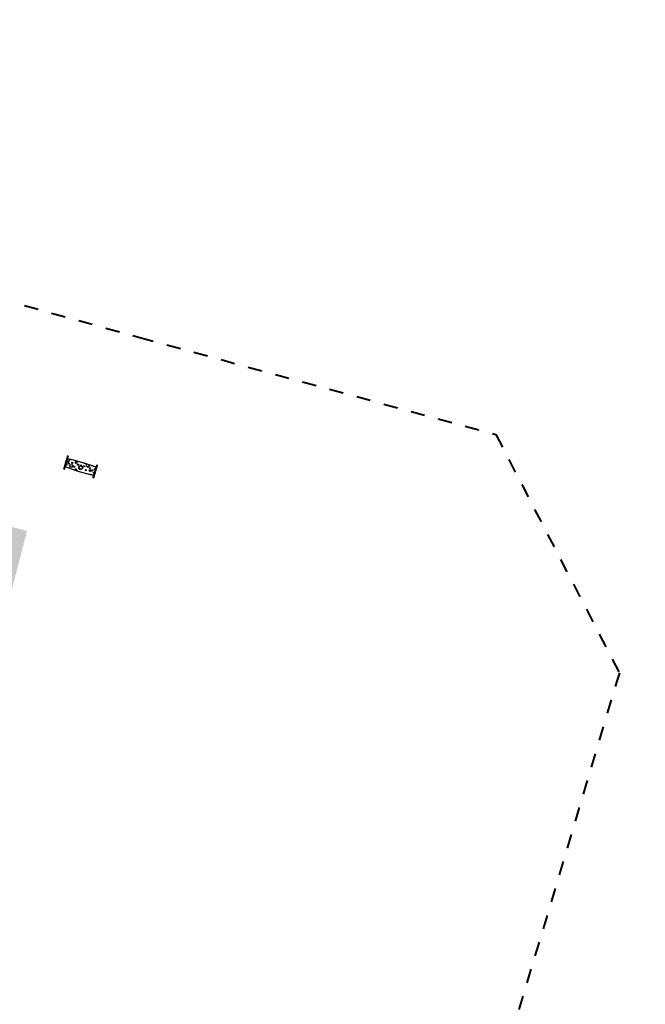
# Model space of a CAD drawing. Header units: inches. Extents: x -93 to 151, y -96 to 115.
# Tile 96 of 126: x -8 to 14, y 27 to 62. Entities that reach past the tile are written whole.
import ezdxf

# ---------------------------------------------------------------- set-up
doc = ezdxf.new("R2010")
doc.units = ezdxf.units.IN
doc.header["$MEASUREMENT"] = 0
doc.linetypes.add('218-500', pattern=[1, 0.5, -0.5])
for name, color, linetype, lineweight in [('1 granica opracowania', 1, '218-500', 40), ('1_mapa', 7, 'Continuous', 5), ('1_trawnik', 84, 'Continuous', 0)]:
    doc.layers.add(name, color=color, linetype=linetype, lineweight=lineweight)
picture_1 = doc.add_image_def('image1.jpg', size_in_pixel=(9921, 7015))

# ---------------------------------------------------------------- blocks, each defined once
blk = doc.blocks.new('0911 2')
at = {"color": 7, "linetype": 'Continuous', "lineweight": 25}
for p, q in [((429.6, -235.1), (429.6, -234.3)), ((429.6, -235.4), (429.6, -235.1)), ((429.6, -236.5), (429.6, -235.4)), ((429.6, -237.7), (429.6, -236.5)), ((429.6, -241.2), (429.6, -237.7)), ((429.6, -241.3), (429.6, -241.2)), ((429.6, -247.9), (429.6, -241.3)), ((431.2, -234), (429.9, -234)), ((429.9, -234.8), (429.9, -235.4)), ((429.9, -234.8), (431.2, -234.8)), ((429.9, -235.4), (431.2, -235.4)), ((429.9, -235.4), (429.9, -236.6)), ((429.9, -236.6), (429.9, -237.4)), ((429.9, -236.6), (431.2, -236.6)), ((429.9, -237.4), (431.2, -237.4)), ((431.2, -240.9), (429.9, -240.9)), ((429.9, -241), (429.9, -247.8)), ((429.9, -241), (431.2, -241)), ((431.2, -235.4), (431.2, -234.8)), ((431.2, -236.6), (431.2, -235.4)), ((431.2, -237.4), (431.2, -236.6)), ((431.2, -247.8), (431.2, -241)), ((431.5, -234.3), (431.5, -235.1)), ((431.5, -235.1), (431.5, -235.4)), ((431.5, -235.4), (431.5, -236.5)), ((431.5, -236.5), (431.5, -237.7)), ((431.5, -237.7), (431.5, -241.2)), ((431.5, -241.2), (431.5, -241.3)), ((431.5, -241.3), (431.5, -247.9)), ((431.8, -244.2), (431.8, -273)), ((494.1, -243.4), (494.5, -243.3)), ((501.8, -243.4), (502.2, -243.5)), ((537.9, -273), (537.9, -244.2)), ((538.2, -236), (538.2, -235.6)), ((538.2, -236.3), (538.2, -236)), ((538.2, -236.7), (538.2, -236.3)), ((538.2, -238.1), (538.2, -236.7)), ((538.2, -242.3), (538.2, -238.1)), ((538.2, -246.9), (538.2, -242.3)), ((538.2, -242.3), (538.2, -242.3)), ((539.8, -235.3), (538.5, -235.3)), ((538.5, -235.3), (538.5, -235.7)), ((539.8, -235.3), (538.5, -235.3)), ((538.5, -235.7), (538.5, -236.4)), ((539.8, -235.7), (538.5, -235.7)), ((539.8, -236.4), (538.5, -236.4)), ((538.5, -236.4), (538.5, -236.8)), ((538.5, -236.8), (538.5, -237.8)), ((539.8, -236.8), (538.5, -236.8)), ((539.8, -237.8), (538.5, -237.8)), ((539.8, -242), (538.5, -242)), ((538.5, -242.1), (538.5, -246.7)), ((539.8, -242.1), (538.5, -242.1)), ((539.8, -235.7), (539.8, -235.3)), ((539.8, -236.4), (539.8, -235.7)), ((539.8, -236.8), (539.8, -236.4)), ((539.8, -237.8), (539.8, -236.8)), ((539.8, -246.7), (539.8, -242.1)), ((540.1, -235.6), (540.1, -236)), ((540.1, -236), (540.1, -236.3)), ((540.1, -236.3), (540.1, -236.7)), ((540.1, -236.7), (540.1, -238.1)), ((540.1, -238.1), (540.1, -242.3)), ((540.1, -242.3), (540.1, -246.9)), ((540.1, -242.3), (540.1, -242.3)), ((429.1, -251.5), (429.1, -251.9)), ((429.1, -251.9), (429.1, -252.3)), ((429.1, -264.9), (429.1, -265.3)), ((429.1, -265.3), (429.1, -265.7)), ((429.2, -247.3), (429.2, -247.7)), ((429.2, -247.7), (429.2, -248)), ((429.2, -269.2), (429.2, -269.6)), ((429.2, -269.6), (429.2, -269.9)), ((429.6, -247), (429.6, -247)), ((429.6, -247), (429.6, -247.7)), ((429.6, -247.7), (429.6, -248.4)), ((429.6, -248.2), (429.6, -247.9)), ((429.6, -248.2), (429.6, -248.2)), ((429.6, -249.6), (429.6, -248.2)), ((429.6, -248.4), (429.6, -248.4)), ((429.6, -249.7), (429.6, -249.6)), ((429.6, -249.6), (429.6, -249.6)), ((429.6, -249.7), (429.6, -250.2)), ((430.1, -250.2), (429.6, -250.2)), ((429.6, -250.2), (429.6, -250.2)), ((429.6, -250.3), (429.6, -250.2)), ((429.6, -250.4), (429.6, -250.3)), ((429.6, -250.7), (429.6, -250.4)), ((429.6, -252.5), (429.6, -250.7)), ((429.6, -251), (429.6, -251)), ((429.6, -251), (429.6, -251.9)), ((429.6, -251.9), (429.6, -252.8)), ((429.6, -256.1), (429.6, -252.5)), ((429.6, -252.8), (429.6, -252.8)), ((429.6, -257.6), (429.6, -256.1)), ((429.6, -258.7), (429.6, -257.6)), ((429.6, -258.9), (429.6, -258.7)), ((429.6, -258.9), (430.1, -258.9)), ((429.6, -258.9), (430.1, -258.9)), ((429.6, -258.9), (429.6, -258.9)), ((429.6, -258.9), (429.6, -259.3)), ((429.6, -259.3), (430.1, -259.3)), ((429.6, -259.5), (429.6, -259.3)), ((429.6, -259.5), (430.1, -259.5)), ((429.6, -259.8), (429.6, -259.5)), ((430.1, -259.8), (429.6, -259.8)), ((429.6, -259.8), (429.6, -260)), ((429.6, -260), (429.7, -260.1)), ((429.6, -260.2), (429.6, -260)), ((429.6, -261.4), (429.6, -260.2)), ((429.6, -262.9), (429.6, -261.4)), ((429.6, -264.6), (429.6, -262.9)), ((429.6, -264.5), (429.6, -264.5)), ((429.6, -264.5), (429.6, -265.3)), ((429.6, -265.7), (429.6, -264.6)), ((429.6, -265.3), (429.6, -266.2)), ((429.6, -265.7), (429.6, -265.7)), ((429.6, -266.2), (429.6, -265.7)), ((429.6, -266.2), (429.6, -266.2)), ((429.6, -266.2), (429.6, -266.3)), ((429.6, -266.3), (430.1, -266.3)), ((429.6, -266.3), (430.1, -266.3)), ((429.6, -266.3), (429.6, -266.3)), ((429.6, -266.6), (429.6, -266.3)), ((429.6, -266.7), (429.6, -266.6)), ((429.6, -266.8), (429.6, -266.7)), ((429.6, -268.4), (429.6, -266.8)), ((429.6, -269.7), (429.6, -268.4)), ((429.6, -268.9), (429.6, -268.9)), ((429.6, -268.9), (429.6, -269.6)), ((429.6, -269.6), (429.6, -270.3)), ((429.6, -270.1), (429.6, -269.7)), ((429.6, -270.4), (429.6, -270.1)), ((429.6, -270.3), (429.6, -270.3)), ((429.6, -274.9), (429.6, -270.4)), ((429.6, -274.9), (429.6, -274.9)), ((429.6, -279.1), (429.6, -274.9)), ((429.6, -280.6), (429.6, -279.1)), ((429.7, -250.2), (429.7, -250.2)), ((429.9, -247.8), (429.9, -248.5)), ((429.9, -247.8), (431.2, -247.8)), ((429.9, -248.5), (431.2, -248.5)), ((429.9, -248.5), (429.9, -248.5)), ((429.9, -248.5), (431.2, -248.5)), ((429.9, -248.5), (429.9, -249.5)), ((429.9, -249.5), (431.2, -249.5)), ((429.9, -249.5), (429.9, -249.7)), ((429.9, -249.5), (431.2, -249.5)), ((429.9, -249.5), (429.9, -249.5)), ((430.1, -249.7), (429.9, -249.7)), ((429.9, -250.3), (429.9, -250.4)), ((430.1, -250.3), (429.9, -250.3)), ((429.9, -250.4), (429.9, -252.3)), ((429.9, -250.4), (431.2, -250.4)), ((429.9, -252.3), (429.9, -256.3)), ((429.9, -252.3), (431.2, -252.3)), ((429.9, -256.3), (431.2, -256.3)), ((429.9, -256.3), (429.9, -257.8)), ((429.9, -257.8), (431.2, -257.8)), ((429.9, -257.8), (429.9, -258.5)), ((430.1, -258.5), (429.9, -258.5)), ((429.9, -260.2), (429.9, -261.1)), ((430.1, -260.2), (429.9, -260.2)), ((429.9, -261.1), (429.9, -262.9)), ((429.9, -261.1), (431.2, -261.1)), ((429.9, -262.9), (431.2, -262.9)), ((429.9, -262.9), (429.9, -264.8)), ((429.9, -264.8), (431.2, -264.8)), ((429.9, -264.8), (429.9, -266)), ((429.9, -266), (431.2, -266)), ((429.9, -266), (429.9, -266)), ((429.9, -266), (429.9, -266)), ((429.9, -266), (431.2, -266)), ((430.1, -266), (429.9, -266)), ((429.9, -266.6), (429.9, -266.9)), ((429.9, -266.6), (430.1, -266.6)), ((429.9, -266.9), (431.2, -266.9)), ((429.9, -266.9), (429.9, -268.5)), ((429.9, -268.5), (431.2, -268.5)), ((429.9, -268.5), (429.9, -269.4)), ((429.9, -269.4), (429.9, -269.8)), ((429.9, -269.4), (431.2, -269.4)), ((429.9, -269.8), (429.9, -270.5)), ((429.9, -269.8), (431.2, -269.8)), ((429.9, -270.5), (431.2, -270.5)), ((429.9, -270.5), (429.9, -275.2)), ((429.9, -275.2), (431.2, -275.2)), ((429.9, -275.2), (431.2, -275.2)), ((429.9, -279.4), (431.2, -279.4)), ((429.9, -279.4), (429.9, -280.4)), ((430.1, -249.7), (431.2, -249.7)), ((430.1, -250.1), (430.1, -249.7)), ((430.1, -249.7), (430.1, -249.7)), ((430.1, -250.1), (431.2, -250.1)), ((430.1, -250.2), (430.1, -250.1)), ((430.1, -250.2), (431.2, -250.2)), ((430.1, -250.2), (430.1, -250.3)), ((430.1, -258.9), (430.1, -258.5)), ((430.1, -258.9), (431.2, -258.9)), ((430.1, -258.9), (430.1, -260)), ((430.1, -260), (431.2, -260)), ((430.1, -260.2), (430.1, -260)), ((430.1, -266), (430.1, -266.4)), ((430.1, -266.4), (431.2, -266.4)), ((430.1, -266.6), (430.1, -266.4)), ((431.2, -248.5), (431.2, -247.8)), ((431.2, -248.5), (431.2, -248.5)), ((431.2, -249.5), (431.2, -248.5)), ((431.2, -249.7), (431.2, -249.5)), ((431.2, -249.5), (431.2, -249.5)), ((431.2, -250.1), (431.2, -249.7)), ((431.2, -250.2), (431.2, -250.1)), ((431.2, -250.4), (431.2, -250.2)), ((431.2, -252.3), (431.2, -250.4)), ((431.2, -256.3), (431.2, -252.3)), ((431.2, -257.8), (431.2, -256.3)), ((431.2, -258.9), (431.2, -257.8)), ((431.2, -260), (431.2, -258.9)), ((431.2, -261.1), (431.2, -260)), ((431.2, -262.9), (431.2, -261.1)), ((431.2, -264.8), (431.2, -262.9)), ((431.2, -266), (431.2, -264.8)), ((431.2, -266), (431.2, -266)), ((431.2, -266.4), (431.2, -266)), ((431.2, -266.9), (431.2, -266.4)), ((431.2, -268.5), (431.2, -266.9)), ((431.2, -269.4), (431.2, -268.5)), ((431.2, -269.8), (431.2, -269.4)), ((431.2, -270.5), (431.2, -269.8)), ((431.2, -275.2), (431.2, -270.5)), ((431.2, -280.4), (431.2, -279.4)), ((431.5, -247.9), (431.5, -248.2)), ((431.5, -248.2), (431.5, -248.2)), ((431.5, -248.2), (431.5, -249.6)), ((431.5, -249.6), (431.5, -249.9)), ((431.5, -249.6), (431.5, -249.6)), ((431.5, -249.9), (431.5, -250.3)), ((431.5, -250.3), (431.5, -250.4)), ((431.5, -250.4), (431.5, -250.7)), ((431.5, -250.7), (431.5, -252.5)), ((431.5, -252.5), (431.5, -256.1)), ((431.5, -256.1), (431.5, -257.6)), ((431.5, -257.6), (431.5, -258.7)), ((431.5, -258.7), (431.5, -260.2)), ((431.5, -260.2), (431.5, -261.4)), ((431.5, -261.4), (431.5, -262.9)), ((431.5, -262.9), (431.5, -264.6)), ((431.5, -264.6), (431.5, -265.7)), ((431.5, -265.7), (431.5, -265.7)), ((431.5, -265.7), (431.5, -266.3)), ((431.5, -266.3), (431.5, -266.8)), ((431.5, -266.8), (431.5, -268.4)), ((431.5, -268.4), (431.5, -269.7)), ((431.5, -269.7), (431.5, -270.1)), ((431.5, -270.1), (431.5, -270.4)), ((431.5, -270.4), (431.5, -274.9)), ((431.5, -274.9), (431.5, -274.9)), ((431.5, -274.9), (431.5, -279.1)), ((431.5, -279.1), (431.5, -280.6)), ((435.5, -251.6), (435.2, -251.7)), ((435.2, -251.7), (435.2, -252.1)), ((435.2, -252.1), (435.5, -252.3)), ((435.5, -265), (435.2, -265.2)), ((435.2, -265.2), (435.2, -265.5)), ((435.2, -265.5), (435.5, -265.7)), ((435.8, -251.7), (435.5, -251.6)), ((435.5, -252.3), (435.8, -252.1)), ((435.8, -265.2), (435.5, -265)), ((435.5, -265.7), (435.8, -265.5)), ((435.8, -252.1), (435.8, -251.7)), ((435.8, -265.5), (435.8, -265.2)), ((457.1, -273.4), (456.7, -273.5)), ((467.9, -273.8), (467.6, -273.7)), ((484.9, -251.6), (484.6, -251.7)), ((484.6, -251.7), (484.6, -252.1)), ((484.6, -252.1), (484.9, -252.3)), ((484.9, -265), (484.6, -265.2)), ((484.6, -265.2), (484.6, -265.5)), ((484.6, -265.5), (484.9, -265.7)), ((485.2, -251.7), (484.9, -251.6)), ((484.9, -252.3), (485.2, -252.1)), ((485.2, -265.2), (484.9, -265)), ((484.9, -265.7), (485.2, -265.5)), ((485.2, -252.1), (485.2, -251.7)), ((485.2, -265.5), (485.2, -265.2)), ((531.2, -271.9), (530.9, -272.1)), ((534.2, -251.6), (533.9, -251.7)), ((533.9, -251.7), (533.9, -252.1)), ((533.9, -252.1), (534.2, -252.3)), ((534.2, -265), (533.9, -265.2)), ((533.9, -265.2), (533.9, -265.5)), ((533.9, -265.5), (534.2, -265.7)), ((534.5, -251.7), (534.2, -251.6)), ((534.2, -252.3), (534.5, -252.1)), ((534.5, -265.2), (534.2, -265)), ((534.2, -265.7), (534.5, -265.5)), ((534.5, -252.1), (534.5, -251.7)), ((534.5, -262.9), (534.6, -263.3)), ((534.5, -265.5), (534.5, -265.2)), ((538.2, -247.2), (538.2, -246.9)), ((538.2, -247.5), (538.2, -247.2)), ((538.2, -248.9), (538.2, -247.5)), ((538.2, -250.4), (538.2, -248.9)), ((538.2, -250.9), (538.2, -250.4)), ((538.2, -251.5), (538.2, -250.9)), ((538.2, -252.7), (538.2, -251.5)), ((538.2, -251.5), (538.2, -251.5)), ((538.2, -254.3), (538.2, -252.7)), ((538.2, -255.9), (538.2, -254.3)), ((538.2, -257), (538.2, -255.9)), ((538.2, -258.6), (538.2, -257)), ((538.2, -259.7), (538.2, -258.6)), ((538.2, -261.1), (538.2, -259.7)), ((538.2, -264.7), (538.2, -261.1)), ((538.2, -266.5), (538.2, -264.7)), ((538.2, -266.9), (538.2, -266.5)), ((538.2, -266.9), (538.2, -266.9)), ((538.2, -267.3), (538.2, -266.9)), ((538.2, -267.6), (538.2, -267.3)), ((538.2, -267.7), (538.2, -267.6)), ((538.2, -269.1), (538.2, -267.7)), ((538.2, -269.3), (538.2, -269.1)), ((538.2, -269.1), (538.2, -269.1)), ((538.2, -276), (538.2, -269.3)), ((538.2, -276), (538.2, -276)), ((538.2, -279.5), (538.2, -276)), ((538.2, -280.7), (538.2, -279.5)), ((538.5, -246.7), (538.5, -247.5)), ((539.8, -246.7), (538.5, -246.7)), ((539.8, -247.5), (538.5, -247.5)), ((538.5, -247.5), (538.5, -247.8)), ((539.8, -247.8), (538.5, -247.8)), ((538.5, -247.8), (538.5, -248.7)), ((538.5, -248.7), (538.5, -250.4)), ((539.8, -248.7), (538.5, -248.7)), ((538.5, -250.4), (538.5, -250.8)), ((539.8, -250.4), (538.5, -250.4)), ((538.5, -250.8), (538.5, -251.3)), ((539.7, -250.8), (538.5, -250.8)), ((538.5, -251.3), (538.5, -252.5)), ((539.8, -251.3), (538.5, -251.3)), ((538.5, -251.3), (538.5, -251.3)), ((539.8, -251.3), (538.5, -251.3)), ((538.5, -252.5), (538.5, -254.3)), ((539.8, -252.5), (538.5, -252.5)), ((538.5, -254.3), (538.5, -256.1)), ((539.8, -254.3), (538.5, -254.3)), ((539.8, -256.1), (538.5, -256.1)), ((538.5, -256.1), (538.5, -257.2)), ((539.7, -257.2), (538.5, -257.2)), ((538.5, -257.2), (538.5, -258.3)), ((538.5, -258.3), (538.5, -259.4)), ((539.7, -258.3), (538.5, -258.3)), ((538.5, -259.4), (538.5, -261)), ((539.8, -259.4), (538.5, -259.4)), ((538.5, -261), (538.5, -264.9)), ((539.8, -261), (538.5, -261)), ((539.8, -264.9), (538.5, -264.9)), ((538.5, -264.9), (538.5, -266.8)), ((539.8, -266.8), (538.5, -266.8)), ((538.5, -266.8), (538.5, -267.1)), ((539.7, -267.1), (538.5, -267.1)), ((538.5, -267.1), (538.5, -267.1)), ((539.7, -267.1), (538.5, -267.1)), ((538.5, -267.1), (538.5, -267.5)), ((539.7, -267.5), (538.5, -267.5)), ((538.5, -267.5), (538.5, -267.7)), ((539.8, -267.7), (538.5, -267.7)), ((538.5, -267.7), (538.5, -267.8)), ((538.5, -267.8), (538.5, -268.8)), ((539.8, -267.8), (538.5, -267.8)), ((538.5, -268.8), (538.5, -269.4)), ((539.8, -268.8), (538.5, -268.8)), ((538.5, -268.8), (538.5, -268.8)), ((539.8, -268.8), (538.5, -268.8)), ((539.8, -269.4), (538.5, -269.4)), ((538.5, -269.4), (538.5, -276.2)), ((539.8, -276.2), (538.5, -276.2)), ((538.5, -276.3), (539.8, -276.3)), ((539.8, -279.8), (538.5, -279.8)), ((538.5, -279.8), (538.5, -280.7)), ((539.8, -250.6), (539.7, -250.6)), ((539.7, -250.6), (539.7, -250.8)), ((539.7, -251.2), (539.7, -250.8)), ((540.1, -250.9), (539.7, -250.9)), ((540.1, -250.9), (539.7, -250.9)), ((539.7, -251.2), (539.8, -251.2)), ((539.7, -257), (539.8, -257)), ((539.7, -257), (539.7, -257.2)), ((539.7, -258.3), (539.7, -257.2)), ((539.7, -257.5), (540.1, -257.5)), ((540.1, -257.8), (539.7, -257.8)), ((540.1, -257.9), (539.7, -257.9)), ((540.1, -258.3), (539.7, -258.3)), ((539.7, -258.3), (539.7, -258.7)), ((540.1, -258.3), (539.7, -258.3)), ((539.7, -258.7), (539.8, -258.7)), ((539.7, -267), (539.8, -267)), ((539.7, -267.1), (539.7, -267)), ((539.7, -267.1), (540.1, -267.1)), ((539.7, -267.1), (539.7, -267.1)), ((539.7, -267.1), (539.7, -267.5)), ((539.7, -267.5), (539.8, -267.5)), ((539.7, -267.5), (539.7, -267.5)), ((539.8, -247.5), (539.8, -246.7)), ((539.8, -247.8), (539.8, -247.5)), ((539.8, -248.7), (539.8, -247.8)), ((539.8, -250.4), (539.8, -248.7)), ((539.8, -250.6), (539.8, -250.4)), ((539.8, -251.3), (539.8, -251.2)), ((539.8, -252.5), (539.8, -251.3)), ((539.8, -251.3), (539.8, -251.3)), ((539.8, -254.3), (539.8, -252.5)), ((539.8, -256.1), (539.8, -254.3)), ((539.8, -257), (539.8, -256.1)), ((539.8, -259.4), (539.8, -258.7)), ((539.8, -261), (539.8, -259.4)), ((539.8, -264.9), (539.8, -261)), ((539.8, -266.8), (539.8, -264.9)), ((539.8, -267), (539.8, -266.8)), ((539.8, -267.7), (539.8, -267.5)), ((539.8, -267.8), (539.8, -267.7)), ((539.8, -268.8), (539.8, -267.8)), ((539.8, -269.4), (539.8, -268.8)), ((539.8, -268.8), (539.8, -268.8)), ((539.8, -276.2), (539.8, -269.4)), ((539.8, -280.7), (539.8, -279.8)), ((540.1, -246.9), (540.1, -247.2)), ((540.2, -247), (540.1, -247)), ((540.1, -247.2), (540.1, -247.5)), ((540.1, -247.5), (540.1, -248.9)), ((540.1, -248.4), (540.2, -248.4)), ((540.1, -248.9), (540.1, -250.4)), ((540.1, -250.4), (540.1, -250.5)), ((540.1, -250.5), (540.1, -250.6)), ((540.1, -250.6), (540.1, -250.9)), ((540.1, -251.1), (540.1, -250.9)), ((540.1, -250.9), (540.1, -250.9)), ((540.2, -251), (540.1, -251)), ((540.1, -251.1), (540.1, -251.5)), ((540.1, -251.5), (540.1, -252.7)), ((540.1, -251.5), (540.1, -251.5)), ((540.1, -252.7), (540.1, -254.3)), ((540.1, -252.8), (540.2, -252.8)), ((540.1, -254.3), (540.1, -255.9)), ((540.1, -255.9), (540.1, -257)), ((540.1, -257), (540.1, -257.2)), ((540.1, -257.2), (540.1, -257.1)), ((540.1, -257.5), (540.1, -257.2)), ((540.1, -257.5), (540.1, -257.8)), ((540.1, -257.8), (540.1, -257.9)), ((540.1, -258.3), (540.1, -257.9)), ((540.1, -258.3), (540.1, -258.5)), ((540.1, -258.3), (540.1, -258.3)), ((540.1, -258.6), (540.1, -259.7)), ((540.1, -259.7), (540.1, -261.1)), ((540.1, -261.1), (540.1, -264.7)), ((540.2, -264.5), (540.1, -264.5)), ((540.1, -264.7), (540.1, -266.5)), ((540.1, -266.2), (540.2, -266.2)), ((540.1, -266.5), (540.1, -266.9)), ((540.1, -266.9), (540.1, -266.9)), ((540.1, -266.9), (540.1, -267)), ((540.1, -267), (540.1, -267)), ((540.1, -267), (540.1, -267.1)), ((540.1, -267.6), (540.1, -267.1)), ((540.1, -267.6), (540.1, -267.6)), ((540.1, -267.6), (540.1, -267.7)), ((540.1, -267.7), (540.1, -269.1)), ((540.2, -268.9), (540.1, -268.9)), ((540.1, -269.1), (540.1, -269.3)), ((540.1, -269.1), (540.1, -269.1)), ((540.1, -269.3), (540.1, -276)), ((540.1, -270.3), (540.2, -270.3)), ((540.1, -276), (540.1, -276)), ((540.1, -276), (540.1, -279.5)), ((540.1, -279.5), (540.1, -280.7)), ((540.2, -247.7), (540.2, -247)), ((540.2, -248.4), (540.2, -247.7)), ((540.2, -251.9), (540.2, -251)), ((540.2, -252.8), (540.2, -251.9)), ((540.2, -265.3), (540.2, -264.5)), ((540.2, -266.2), (540.2, -265.3)), ((540.2, -270.3), (540.2, -268.9)), ((540.6, -247.7), (540.6, -247.3)), ((540.6, -248), (540.6, -247.7)), ((540.6, -269.9), (540.6, -269.2)), ((540.7, -251.9), (540.7, -251.5)), ((540.7, -252.3), (540.7, -251.9)), ((540.7, -265.3), (540.7, -264.9)), ((540.7, -265.7), (540.7, -265.3)), ((429.6, -280.9), (429.6, -280.6)), ((429.6, -281.2), (429.6, -280.9)), ((429.6, -281.6), (429.6, -281.2)), ((429.9, -280.4), (431.2, -280.4)), ((429.9, -280.4), (429.9, -280.8)), ((429.9, -280.8), (429.9, -281.5)), ((429.9, -280.8), (431.2, -280.8)), ((429.9, -281.5), (431.2, -281.5)), ((429.9, -281.5), (429.9, -281.9)), ((429.9, -281.9), (431.2, -281.9)), ((429.9, -281.9), (431.2, -281.9)), ((431.2, -280.8), (431.2, -280.4)), ((431.2, -281.5), (431.2, -280.8)), ((431.2, -281.9), (431.2, -281.5)), ((431.5, -280.6), (431.5, -280.9)), ((431.5, -280.9), (431.5, -281.2)), ((431.5, -281.2), (431.5, -281.6)), ((538.2, -281.9), (538.2, -280.7)), ((538.2, -282.1), (538.2, -281.9)), ((538.2, -282.9), (538.2, -282.1)), ((539.8, -280.7), (538.5, -280.7)), ((538.5, -280.7), (538.5, -281.8)), ((538.5, -281.8), (538.5, -282.4)), ((539.8, -281.8), (538.5, -281.8)), ((539.8, -282.4), (538.5, -282.4)), ((538.5, -283.2), (539.8, -283.2)), ((539.8, -281.8), (539.8, -280.7)), ((539.8, -282.4), (539.8, -281.8)), ((540.1, -280.7), (540.1, -281.9)), ((540.1, -281.9), (540.1, -282.1)), ((540.1, -282.1), (540.1, -282.9))]:
    blk.add_line(p, q, dxfattribs=at)
at = {"color": 8, "linetype": 'Continuous', "lineweight": 25}
for p, q in [((429.9, -234), (429.9, -234.8)), ((429.9, -237.4), (429.9, -240.9)), ((429.9, -240.9), (429.9, -241)), ((431.2, -234.8), (431.2, -234)), ((431.2, -240.9), (431.2, -237.4)), ((431.2, -241), (431.2, -240.9)), ((538.5, -235.3), (538.5, -235.3)), ((538.5, -237.8), (538.5, -242)), ((538.5, -242), (538.5, -242.1)), ((539.8, -235.3), (539.8, -235.3)), ((539.8, -242), (539.8, -237.8)), ((539.8, -242.1), (539.8, -242)), ((429.6, -266.6), (429.9, -266.6)), ((429.9, -275.2), (429.9, -275.2)), ((429.9, -275.2), (429.9, -279.4)), ((431.2, -275.2), (431.2, -275.2)), ((431.2, -279.4), (431.2, -275.2)), ((538.5, -276.2), (538.5, -276.3)), ((538.5, -276.3), (538.5, -279.8)), ((540.1, -250.6), (539.8, -250.6)), ((539.8, -276.3), (539.8, -276.2)), ((539.8, -279.8), (539.8, -276.3)), ((429.9, -281.9), (429.9, -281.9)), ((431.2, -281.9), (431.2, -281.9)), ((538.5, -282.4), (538.5, -283.2)), ((539.8, -283.2), (539.8, -282.4))]:
    blk.add_line(p, q, dxfattribs=at)
at = {"color": 7, "linetype": 'Continuous', "lineweight": 25, "flags": 128}
for points in [[(538.5, -236.4), (538.5, -236.4), (538.4, -236.4), (538.4, -236.4), (538.3, -236.4), (538.3, -236.4), (538.3, -236.3), (538.2, -236.3), (538.2, -236.3)], [(538.5, -236.8), (538.5, -236.8), (538.4, -236.8), (538.4, -236.8), (538.3, -236.8), (538.3, -236.7), (538.3, -236.7), (538.2, -236.7), (538.2, -236.7)], [(540.1, -236.3), (540.1, -236.3), (540.1, -236.3), (540.1, -236.4), (540, -236.4), (540, -236.4), (539.9, -236.4), (539.9, -236.4), (539.8, -236.4)], [(540.1, -236.7), (540.1, -236.7), (540.1, -236.7), (540.1, -236.7), (540, -236.8), (540, -236.8), (539.9, -236.8), (539.9, -236.8), (539.8, -236.8)], [(429.9, -247.8), (429.9, -247.8), (429.8, -247.8), (429.8, -247.8), (429.7, -247.8), (429.7, -247.8), (429.7, -247.9), (429.6, -247.9), (429.6, -247.9)], [(429.9, -249.5), (429.9, -249.5), (429.8, -249.5), (429.8, -249.5), (429.7, -249.5), (429.7, -249.5), (429.7, -249.5), (429.6, -249.6), (429.6, -249.6)], [(429.6, -252.5), (429.6, -252.5), (429.7, -252.4), (429.7, -252.4), (429.7, -252.4), (429.8, -252.3), (429.8, -252.3), (429.9, -252.3), (429.9, -252.3)], [(429.6, -256.1), (429.6, -256.2), (429.7, -256.2), (429.7, -256.2), (429.7, -256.2), (429.8, -256.2), (429.8, -256.3), (429.9, -256.3), (429.9, -256.3)], [(429.6, -268.4), (429.6, -268.4), (429.7, -268.4), (429.7, -268.4), (429.7, -268.5), (429.8, -268.5), (429.8, -268.5), (429.9, -268.5), (429.9, -268.5)], [(429.6, -270.4), (429.6, -270.4), (429.7, -270.4), (429.7, -270.5), (429.7, -270.5), (429.8, -270.5), (429.8, -270.5), (429.9, -270.5), (429.9, -270.5)], [(431.5, -247.9), (431.5, -247.9), (431.5, -247.9), (431.5, -247.8), (431.4, -247.8), (431.4, -247.8), (431.3, -247.8), (431.3, -247.8), (431.2, -247.8)], [(431.5, -249.6), (431.5, -249.6), (431.5, -249.5), (431.5, -249.5), (431.4, -249.5), (431.4, -249.5), (431.3, -249.5), (431.3, -249.5), (431.2, -249.5)], [(431.5, -250.4), (431.5, -250.3), (431.5, -250.3), (431.5, -250.2), (431.4, -250.2), (431.4, -250.2), (431.3, -250.2), (431.3, -250.2), (431.2, -250.2)], [(431.5, -252.5), (431.5, -252.5), (431.5, -252.4), (431.5, -252.4), (431.4, -252.4), (431.4, -252.3), (431.3, -252.3), (431.3, -252.3), (431.2, -252.3)], [(431.5, -256.1), (431.5, -256.2), (431.5, -256.2), (431.5, -256.2), (431.4, -256.2), (431.4, -256.2), (431.3, -256.3), (431.3, -256.3), (431.2, -256.3)], [(431.2, -266.4), (431.3, -266.4), (431.3, -266.4), (431.4, -266.4), (431.4, -266.4), (431.5, -266.3), (431.5, -266.3), (431.5, -266.3), (431.5, -266.3)], [(431.2, -268.5), (431.3, -268.5), (431.3, -268.5), (431.4, -268.5), (431.4, -268.5), (431.5, -268.4), (431.5, -268.4), (431.5, -268.4), (431.5, -268.4)], [(431.2, -270.5), (431.3, -270.5), (431.3, -270.5), (431.4, -270.5), (431.4, -270.5), (431.5, -270.5), (431.5, -270.4), (431.5, -270.4), (431.5, -270.4)], [(538.5, -246.7), (538.5, -246.7), (538.4, -246.7), (538.4, -246.7), (538.3, -246.8), (538.3, -246.8), (538.3, -246.8), (538.2, -246.8), (538.2, -246.9)], [(538.5, -248.7), (538.5, -248.7), (538.4, -248.8), (538.4, -248.8), (538.3, -248.8), (538.3, -248.8), (538.3, -248.8), (538.2, -248.8), (538.2, -248.9)], [(538.5, -250.8), (538.5, -250.9), (538.4, -250.9), (538.4, -250.9), (538.3, -250.9), (538.3, -250.9), (538.3, -250.9), (538.2, -250.9), (538.2, -250.9)], [(538.2, -261.1), (538.2, -261.1), (538.3, -261), (538.3, -261), (538.3, -261), (538.4, -261), (538.4, -261), (538.5, -261), (538.5, -261)], [(538.2, -264.7), (538.2, -264.8), (538.3, -264.8), (538.3, -264.8), (538.3, -264.9), (538.4, -264.9), (538.4, -264.9), (538.5, -264.9), (538.5, -264.9)], [(538.2, -266.9), (538.2, -266.9), (538.3, -266.9), (538.3, -267), (538.3, -267), (538.4, -267), (538.4, -267.1), (538.5, -267.1), (538.5, -267.1)], [(538.2, -267.7), (538.2, -267.7), (538.3, -267.7), (538.3, -267.7), (538.3, -267.7), (538.4, -267.8), (538.4, -267.8), (538.5, -267.8), (538.5, -267.8)], [(538.2, -269.3), (538.2, -269.3), (538.3, -269.4), (538.3, -269.4), (538.3, -269.4), (538.4, -269.4), (538.4, -269.4), (538.5, -269.4), (538.5, -269.4)], [(540.1, -246.9), (540.1, -246.8), (540.1, -246.8), (540.1, -246.8), (540, -246.8), (540, -246.7), (539.9, -246.7), (539.9, -246.7), (539.8, -246.7)], [(540.1, -248.9), (540.1, -248.8), (540.1, -248.8), (540.1, -248.8), (540, -248.8), (540, -248.8), (539.9, -248.8), (539.9, -248.7), (539.8, -248.7)], [(540.1, -261.1), (540.1, -261.1), (540.1, -261), (540.1, -261), (540, -261), (540, -261), (539.9, -261), (539.9, -261), (539.8, -261)], [(540.1, -264.7), (540.1, -264.8), (540.1, -264.8), (540.1, -264.8), (540, -264.9), (540, -264.9), (539.9, -264.9), (539.9, -264.9), (539.8, -264.9)], [(539.8, -267.8), (539.9, -267.8), (539.9, -267.8), (540, -267.8), (540, -267.7), (540.1, -267.7), (540.1, -267.7), (540.1, -267.7), (540.1, -267.7)], [(539.8, -269.4), (539.9, -269.4), (539.9, -269.4), (540, -269.4), (540, -269.4), (540.1, -269.4), (540.1, -269.4), (540.1, -269.3), (540.1, -269.3)], [(429.6, -280.6), (429.6, -280.6), (429.7, -280.5), (429.7, -280.5), (429.7, -280.5), (429.8, -280.5), (429.8, -280.4), (429.9, -280.4), (429.9, -280.4)], [(429.6, -280.9), (429.6, -280.9), (429.7, -280.9), (429.7, -280.9), (429.7, -280.8), (429.8, -280.8), (429.8, -280.8), (429.9, -280.8), (429.9, -280.8)], [(431.2, -280.4), (431.3, -280.4), (431.3, -280.4), (431.4, -280.5), (431.4, -280.5), (431.5, -280.5), (431.5, -280.5), (431.5, -280.6), (431.5, -280.6)], [(431.2, -280.8), (431.3, -280.8), (431.3, -280.8), (431.4, -280.8), (431.4, -280.8), (431.5, -280.9), (431.5, -280.9), (431.5, -280.9), (431.5, -280.9)]]:
    blk.add_lwpolyline(points, dxfattribs=at)
at = {"color": 7, "linetype": 'Continuous', "lineweight": 25}
for centre, radius in [((435.5, -251.9), 0.875), ((435.5, -265.3), 0.875), ((435.5, -251.9), 0.4), ((435.5, -265.3), 0.4), ((441.8, -258.6), 2.1), ((441.8, -258.6), 1.8), ((449, -255.8), 3.13), ((449, -255.8), 2.73), ((452.3, -264), 2.1), ((452.3, -264), 1.8), ((463.6, -253.1), 2.1), ((463.6, -253.1), 1.8), ((474.1, -264), 2.1), ((474.1, -264), 1.8), ((484, -256.4), 6.74), ((484, -256.4), 6.34), ((484.9, -251.9), 0.875), ((484.9, -265.3), 0.875), ((484.9, -251.9), 0.4), ((484.9, -265.3), 0.4), ((495.8, -264), 2.1), ((495.8, -264), 1.8), ((504.7, -269.3), 3.13), ((504.7, -269.3), 2.73), ((507.1, -253.1), 2.1), ((507.1, -253.1), 1.8), ((517.8, -252.7), 5.36), ((517.8, -252.7), 4.96), ((517.6, -264), 2.1), ((517.6, -264), 1.8), ((528.8, -258.6), 2.1), ((528.8, -258.6), 1.8), ((534.2, -251.9), 0.875), ((534.2, -265.3), 0.875), ((534.2, -251.9), 0.4), ((534.2, -265.3), 0.4)]:
    blk.add_circle(centre, radius, dxfattribs=at)
for centre, radius, start, end in [((429.9, -234.3), 0.3, 90, 180), ((429.9, -235.1), 0.296, 89.2908, 179.2731), ((429.9, -235.1), 0.375, 232.2999, 280.8759), ((429.9, -236.2), 0.375, 232.3007, 280.8752), ((429.9, -237.7), 0.296, 89.2612, 179.2423), ((429.9, -241.2), 0.3, 90, 180), ((429.9, -241.3), 0.272, 83.2902, 171.1519), ((431.2, -234.3), 0.3, 0, 90), ((431.2, -235.1), 0.296, 0.7264, 90.7085), ((431.3, -235.1), 0.375, 259.124, 307.7007), ((431.3, -236.2), 0.375, 259.1248, 307.6999), ((431.2, -237.7), 0.296, 0.7573, 90.7381), ((431.2, -241.2), 0.3, 0, 90), ((431.3, -241.3), 0.272, 8.8475, 96.7093), ((484.9, -996.8), 754.8, 85.9469, 94.0531), ((484.9, -996.8), 754.5, 85.9681, 94.0319), ((498.2, -242.8), 4.08, 187.5975, 350.3856), ((498.2, -242.8), 3.68, 187.5975, 350.3856), ((538.5, -235.6), 0.3, 90, 180), ((538.5, -235.6), 0.3, 89.941, 179.9404), ((538.5, -236), 0.3, 89.9405, 179.9407), ((538.5, -238.1), 0.294, 88.7486, 178.6917), ((538.5, -242.3), 0.3, 90, 180), ((538.5, -242.3), 0.28, 85.6495, 174.8594), ((539.8, -235.6), 0.3, 0, 90), ((539.8, -235.6), 0.3, 0.06, 90.0596), ((539.8, -236), 0.3, 0.0597, 90.0602), ((539.8, -238.1), 0.294, 1.3088, 91.252), ((539.8, -242.3), 0.3, 0, 90), ((539.9, -242.3), 0.28, 5.1412, 94.3511), ((429.8, -251.7), 0.723, 105.0624, 162), ((429.8, -252.1), 0.723, 198, 254.9376), ((429.8, -265.2), 0.723, 105.0624, 162), ((429.8, -265.5), 0.723, 198, 254.9376), ((429.7, -247.5), 0.523, 101.8119, 162), ((429.7, -247.9), 0.523, 198, 258.1881), ((429.7, -269.4), 0.523, 101.8119, 162), ((429.7, -269.8), 0.523, 198, 258.1881), ((429.9, -248.2), 0.3, 180.013, 270.0132), ((429.8, -250.4), 0.156, 124.6659, 177.0104), ((429.9, -250.7), 0.297, 89.3416, 179.3266), ((429.9, -257.5), 0.278, 186.0263, 274.9658), ((429.8, -258.7), 0.206, 180.0309, 194.4262), ((429.9, -261.4), 0.27, 82.7796, 170.2211), ((429.9, -259.8), 3.06, 265.7806, 271.4042), ((429.9, -264.5), 0.268, 191.3461, 278.0136), ((429.9, -274.9), 0.3, 180, 270), ((429.9, -274.9), 0.28, 185.1412, 274.3511), ((429.9, -279.1), 0.294, 181.3088, 271.252), ((431.2, -248.2), 0.3, 269.9875, 359.9875), ((431.2, -250.7), 0.297, 0.6729, 90.6577), ((431.3, -257.5), 0.278, 265.0347, 353.9742), ((431.3, -258.6), 0.278, 265.0618, 354.0139), ((431.3, -261.4), 0.27, 9.7783, 97.2199), ((431.3, -259.8), 3.06, 268.5958, 274.2194), ((431.3, -264.5), 0.268, 261.9869, 348.6545), ((431.2, -274.9), 0.3, 270, 0), ((431.3, -274.9), 0.28, 265.6495, 354.8594), ((431.2, -279.1), 0.294, 268.7486, 358.6917), ((484.9, 479.6), 754.8, 265.9469, 274.0531), ((484.9, 479.6), 754.5, 265.9681, 274.0319), ((462.4, -272.1), 5.83, 342.9232, 193.9483), ((462.4, -272.1), 5.43, 342.9232, 193.9483), ((535, -268.5), 5.56, 95.2228, 221.1433), ((535, -268.5), 5.16, 95.2228, 221.1433), ((538.5, -252.7), 0.268, 81.9869, 168.6545), ((538.5, -257.4), 3.06, 88.5958, 94.2194), ((538.5, -255.8), 0.27, 189.7783, 277.2199), ((538.5, -258.6), 0.278, 85.0618, 174.0139), ((538.5, -259.7), 0.278, 85.0347, 173.9742), ((538.5, -266.5), 0.297, 180.6729, 270.6577), ((538.5, -269.1), 0.3, 89.9875, 179.9875), ((538.5, -276), 0.3, 180, 270), ((538.5, -275.9), 0.272, 188.8475, 276.7093), ((538.5, -279.5), 0.296, 180.7573, 270.7381), ((539.9, -252.7), 0.268, 11.3461, 98.0136), ((539.9, -257.4), 3.06, 85.7806, 91.4042), ((539.9, -255.8), 0.27, 262.7796, 350.2211), ((539.9, -259.7), 0.278, 6.0263, 94.9658), ((539.8, -266.5), 0.297, 269.3416, 359.3266), ((539.8, -269.1), 0.3, 0.013, 90.0132), ((539.8, -276), 0.3, 270, 0), ((539.9, -275.9), 0.272, 263.2902, 351.1519), ((539.8, -279.5), 0.296, 269.2612, 359.2423), ((539.9, -258.6), 0.206, 0.0309, 14.4262), ((540, -266.9), 0.156, 304.6659, 357.0104), ((540.1, -247.5), 0.523, 18, 78.1881), ((540.1, -247.9), 0.523, 281.8119, 342), ((540, -251.7), 0.723, 18, 74.9376), ((540, -252.1), 0.723, 285.0624, 342), ((540, -265.2), 0.723, 18, 74.9376), ((540, -265.5), 0.723, 285.0624, 342), ((540.1, -269.4), 0.523, 18, 78.1881), ((540.1, -269.8), 0.523, 281.8119, 342), ((429.9, -281.2), 0.3, 180.0597, 270.0602), ((429.9, -281.6), 0.3, 180, 270), ((429.9, -281.6), 0.3, 180.06, 270.0596), ((431.2, -281.2), 0.3, 269.9405, 359.9407), ((431.2, -281.6), 0.3, 270, 0), ((431.2, -281.6), 0.3, 269.941, 359.9404), ((538.5, -281), 0.375, 79.1248, 127.6999), ((538.5, -282.2), 0.375, 79.124, 127.7007), ((538.5, -282.1), 0.296, 180.7264, 270.7085), ((538.5, -282.9), 0.3, 180, 270), ((539.9, -281), 0.375, 52.3007, 100.8752), ((539.9, -282.2), 0.375, 52.2999, 100.8759), ((539.8, -282.1), 0.296, 269.2908, 359.2731), ((539.8, -282.9), 0.3, 270, 0)]:
    blk.add_arc(centre, radius, start, end, dxfattribs=at)
for centre, start_param, end_param in [((429.9, -250.3), 2.545541, 3.141593), ((431.2, -250.3), 0, 1.570796), ((538.5, -266.9), 3.141593, 4.712389), ((539.8, -266.9), 5.687133, 6.283185)]:
    blk.add_ellipse(centre, major_axis=(0.3, 0), ratio=0.62531, start_param=start_param, end_param=end_param, dxfattribs=at)
for points, knots in [([(431.5, -243.9), (431.5, -243.9), (431.5, -243.9), (431.6, -243.9), (431.6, -244), (431.7, -244.1), (431.8, -244.2), (431.8, -244.2), (431.8, -244.2)], [0, 0, 0, 0, 0.1459009, 0.2911845, 0.4912681, 0.7603323, 0.9980338, 1, 1, 1, 1]), ([(538.2, -243.9), (538.2, -243.9), (538.2, -243.9), (538.2, -243.9), (538.1, -244), (538, -244.1), (538, -244.2), (537.9, -244.2), (537.9, -244.2)], [0, 0, 0, 0, 0.1459009, 0.2911845, 0.4912681, 0.7603323, 0.9980338, 1, 1, 1, 1]), ([(429.9, -248.5), (429.9, -248.5), (429.8, -248.5), (429.7, -248.4), (429.7, -248.3), (429.6, -248.3), (429.6, -248.2), (429.6, -248.2), (429.6, -248.2)], [0, 0, 0, 0, 0.214652, 0.429306, 0.643967, 0.858645, 0.985167, 1, 1, 1, 1]), ([(429.9, -249.5), (429.9, -249.5), (429.8, -249.5), (429.7, -249.5), (429.7, -249.6), (429.6, -249.6), (429.6, -249.6), (429.6, -249.6), (429.6, -249.6)], [0, 0, 0, 0, 0.214666, 0.429334, 0.643991, 0.858663, 0.977587, 1, 1, 1, 1]), ([(429.9, -249.7), (429.9, -249.7), (429.9, -249.7), (429.8, -249.7), (429.7, -249.7), (429.7, -249.7), (429.6, -249.7), (429.6, -249.7), (429.6, -249.7)], [0, 0, 0, 0, 0.121624, 0.274613, 0.492539, 0.71557, 0.981337, 1, 1, 1, 1]), ([(429.7, -250.2), (429.7, -250.2), (429.6, -250.2), (429.6, -250.2), (429.6, -250.2)], [0, 0, 0, 0, 0.582853, 1, 1, 1, 1]), ([(429.6, -258.7), (429.7, -258.7), (429.7, -258.6), (429.8, -258.6), (429.8, -258.6), (429.9, -258.5), (429.9, -258.5), (429.9, -258.5), (429.9, -258.5)], [0, 0, 0, 0, 0.516124, 0.667069, 0.834409, 0.900042, 0.96639, 1, 1, 1, 1]), ([(429.6, -258.7), (429.6, -258.7), (429.6, -258.7), (429.6, -258.7), (429.6, -258.7)], [0, 0, 0, 0, 0.22867, 1, 1, 1, 1]), ([(429.6, -260.2), (429.6, -260.2), (429.6, -260.2), (429.6, -260.2), (429.7, -260.1), (429.7, -260.1)], [0, 0, 0, 0, 0.046845, 0.474365, 1, 1, 1, 1]), ([(429.6, -265.7), (429.6, -265.7), (429.6, -265.7), (429.6, -265.8), (429.7, -265.9), (429.8, -265.9), (429.8, -265.9), (429.9, -266), (429.9, -266)], [0, 0, 0, 0, 0.002625, 0.197634, 0.412073, 0.612012, 0.805896, 1, 1, 1, 1]), ([(429.6, -265.7), (429.6, -265.7), (429.6, -265.7), (429.6, -265.8), (429.7, -265.9), (429.8, -265.9), (429.8, -265.9), (429.9, -266), (429.9, -266)], [0, 0, 0, 0, 0.002941, 0.182713, 0.400339, 0.604625, 0.802187, 1, 1, 1, 1]), ([(429.9, -266), (429.9, -266), (429.9, -266), (429.9, -266.1), (429.8, -266.1), (429.7, -266.1), (429.6, -266.1), (429.6, -266.1), (429.6, -266.2)], [0, 0, 0, 0, 0.038544, 0.104407, 0.230916, 0.5064484, 0.8175881, 1, 1, 1, 1]), ([(429.9, -266.6), (429.9, -266.6), (429.8, -266.6), (429.8, -266.6), (429.7, -266.7), (429.6, -266.7), (429.6, -266.7), (429.6, -266.7)], [0, 0, 0, 0, 0.179435, 0.358471, 0.547719, 0.762253, 1, 1, 1, 1]), ([(429.6, -266.8), (429.6, -266.8), (429.6, -266.8), (429.6, -266.8), (429.7, -266.8), (429.7, -266.9), (429.8, -266.9), (429.9, -266.9), (429.9, -266.9)], [0, 0, 0, 0, 0.006997, 0.142308, 0.357035, 0.571453, 0.785726, 1, 1, 1, 1]), ([(429.6, -269.7), (429.6, -269.7), (429.6, -269.7), (429.6, -269.6), (429.7, -269.6), (429.7, -269.5), (429.8, -269.4), (429.9, -269.4), (429.9, -269.4)], [0, 0, 0, 0, 0.025895, 0.141341, 0.356007, 0.57067, 0.785337, 1, 1, 1, 1]), ([(429.6, -270.1), (429.6, -270.1), (429.6, -270), (429.6, -270), (429.7, -269.9), (429.7, -269.8), (429.8, -269.8), (429.9, -269.8), (429.9, -269.8)], [0, 0, 0, 0, 0.018635, 0.141321, 0.35599, 0.570659, 0.785331, 1, 1, 1, 1]), ([(429.9, -250.3), (429.9, -250.3), (429.9, -250.3), (429.8, -250.3), (429.7, -250.2), (429.7, -250.2), (429.7, -250.2)], [0, 0, 0, 0, 0.174431, 0.40782, 0.82096, 1, 1, 1, 1]), ([(429.7, -260.1), (429.7, -260.1), (429.7, -260.2), (429.8, -260.2), (429.8, -260.2), (429.9, -260.2), (429.9, -260.2), (429.9, -260.2)], [0, 0, 0, 0, 0.374877, 0.56975, 0.814411, 0.911987, 1, 1, 1, 1]), ([(431.5, -248.2), (431.5, -248.2), (431.5, -248.2), (431.5, -248.3), (431.5, -248.3), (431.4, -248.4), (431.3, -248.5), (431.3, -248.5), (431.2, -248.5)], [0, 0, 0, 0, 0.014833, 0.141356, 0.35604, 0.570703, 0.785358, 1, 1, 1, 1]), ([(431.5, -249.6), (431.5, -249.6), (431.5, -249.6), (431.5, -249.6), (431.5, -249.6), (431.4, -249.5), (431.3, -249.5), (431.3, -249.5), (431.2, -249.5)], [0, 0, 0, 0, 0.022413, 0.141338, 0.356008, 0.570674, 0.785344, 1, 1, 1, 1]), ([(431.5, -249.9), (431.5, -249.9), (431.5, -249.9), (431.5, -249.9), (431.5, -249.8), (431.4, -249.8), (431.3, -249.8), (431.3, -249.7), (431.2, -249.7)], [0, 0, 0, 0, 0.007821, 0.142051, 0.356815, 0.57131, 0.785655, 1, 1, 1, 1]), ([(431.5, -260.2), (431.5, -260.2), (431.5, -260.2), (431.5, -260.1), (431.5, -260.1), (431.4, -260), (431.3, -260), (431.3, -260), (431.2, -260)], [0, 0, 0, 0, 0.013961, 0.14137, 0.356057, 0.570718, 0.78536, 1, 1, 1, 1]), ([(431.2, -266), (431.3, -266), (431.3, -265.9), (431.4, -265.9), (431.5, -265.9), (431.5, -265.8), (431.5, -265.7), (431.5, -265.7), (431.5, -265.7)], [0, 0, 0, 0, 0.194106, 0.387991, 0.587923, 0.802364, 0.997375, 1, 1, 1, 1]), ([(431.2, -266), (431.3, -266), (431.3, -265.9), (431.4, -265.9), (431.5, -265.9), (431.5, -265.8), (431.5, -265.7), (431.5, -265.7), (431.5, -265.7)], [0, 0, 0, 0, 0.197803, 0.395367, 0.599655, 0.817284, 0.997059, 1, 1, 1, 1]), ([(431.2, -266.9), (431.3, -266.9), (431.3, -266.9), (431.4, -266.9), (431.5, -266.8), (431.5, -266.8), (431.5, -266.8), (431.5, -266.8), (431.5, -266.8)], [0, 0, 0, 0, 0.214275, 0.428551, 0.642962, 0.857691, 0.993003, 1, 1, 1, 1]), ([(431.2, -269.4), (431.3, -269.4), (431.3, -269.4), (431.4, -269.5), (431.5, -269.6), (431.5, -269.6), (431.5, -269.7), (431.5, -269.7), (431.5, -269.7)], [0, 0, 0, 0, 0.214666, 0.429324, 0.643989, 0.858657, 0.974105, 1, 1, 1, 1]), ([(431.2, -269.8), (431.3, -269.8), (431.3, -269.8), (431.4, -269.8), (431.5, -269.9), (431.5, -270), (431.5, -270), (431.5, -270.1), (431.5, -270.1)], [0, 0, 0, 0, 0.214671, 0.429334, 0.644005, 0.858677, 0.981365, 1, 1, 1, 1]), ([(431.8, -273), (431.8, -273), (431.8, -273.1), (431.7, -273.1), (431.6, -273.2), (431.6, -273.3), (431.5, -273.3), (431.5, -273.3), (431.5, -273.3)], [0, 0, 0, 0, 0.0019662, 0.2396677, 0.5087319, 0.7088155, 0.8540991, 1, 1, 1, 1]), ([(537.9, -273), (537.9, -273), (538, -273.1), (538, -273.1), (538.1, -273.2), (538.2, -273.3), (538.2, -273.3), (538.2, -273.3), (538.2, -273.3)], [0, 0, 0, 0, 0.0019662, 0.2396677, 0.5087319, 0.7088155, 0.8540991, 1, 1, 1, 1]), ([(538.5, -247.5), (538.5, -247.4), (538.4, -247.4), (538.3, -247.4), (538.3, -247.3), (538.2, -247.2), (538.2, -247.2), (538.2, -247.2), (538.2, -247.2)], [0, 0, 0, 0, 0.214671, 0.429334, 0.644005, 0.858677, 0.981365, 1, 1, 1, 1]), ([(538.5, -247.8), (538.5, -247.8), (538.4, -247.8), (538.3, -247.7), (538.3, -247.7), (538.2, -247.6), (538.2, -247.5), (538.2, -247.5), (538.2, -247.5)], [0, 0, 0, 0, 0.214666, 0.429324, 0.643989, 0.858657, 0.974105, 1, 1, 1, 1]), ([(538.5, -250.4), (538.5, -250.4), (538.4, -250.4), (538.3, -250.4), (538.3, -250.4), (538.2, -250.4), (538.2, -250.4), (538.2, -250.4), (538.2, -250.4)], [0, 0, 0, 0, 0.214275, 0.428551, 0.642962, 0.857691, 0.993003, 1, 1, 1, 1]), ([(538.5, -251.3), (538.5, -251.3), (538.4, -251.3), (538.4, -251.3), (538.3, -251.4), (538.2, -251.4), (538.2, -251.5), (538.2, -251.5), (538.2, -251.5)], [0, 0, 0, 0, 0.194106, 0.387991, 0.587923, 0.802364, 0.997375, 1, 1, 1, 1]), ([(538.5, -251.3), (538.5, -251.3), (538.4, -251.3), (538.4, -251.3), (538.3, -251.4), (538.2, -251.4), (538.2, -251.5), (538.2, -251.5), (538.2, -251.5)], [0, 0, 0, 0, 0.197803, 0.395367, 0.599655, 0.817284, 0.997059, 1, 1, 1, 1]), ([(538.2, -257), (538.2, -257), (538.2, -257), (538.2, -257.1), (538.3, -257.1), (538.3, -257.2), (538.4, -257.2), (538.5, -257.2), (538.5, -257.2)], [0, 0, 0, 0, 0.013961, 0.14137, 0.356057, 0.570718, 0.78536, 1, 1, 1, 1]), ([(538.2, -267.3), (538.2, -267.3), (538.2, -267.3), (538.2, -267.3), (538.3, -267.4), (538.3, -267.4), (538.4, -267.5), (538.5, -267.5), (538.5, -267.5)], [0, 0, 0, 0, 0.007821, 0.142051, 0.356815, 0.57131, 0.785655, 1, 1, 1, 1]), ([(538.2, -267.6), (538.2, -267.6), (538.2, -267.6), (538.2, -267.6), (538.3, -267.7), (538.3, -267.7), (538.4, -267.7), (538.5, -267.7), (538.5, -267.7)], [0, 0, 0, 0, 0.022413, 0.141338, 0.356008, 0.570674, 0.785344, 1, 1, 1, 1]), ([(538.2, -269.1), (538.2, -269), (538.2, -269), (538.2, -269), (538.3, -268.9), (538.3, -268.8), (538.4, -268.8), (538.5, -268.8), (538.5, -268.8)], [0, 0, 0, 0, 0.014833, 0.141356, 0.35604, 0.570703, 0.785358, 1, 1, 1, 1]), ([(540.1, -247.2), (540.1, -247.2), (540.1, -247.2), (540.1, -247.2), (540.1, -247.3), (540, -247.4), (539.9, -247.4), (539.9, -247.4), (539.8, -247.5)], [0, 0, 0, 0, 0.018635, 0.141321, 0.35599, 0.570659, 0.785331, 1, 1, 1, 1]), ([(540.1, -247.5), (540.1, -247.5), (540.1, -247.5), (540.1, -247.6), (540.1, -247.7), (540, -247.7), (539.9, -247.8), (539.9, -247.8), (539.8, -247.8)], [0, 0, 0, 0, 0.025895, 0.141341, 0.356007, 0.57067, 0.785337, 1, 1, 1, 1]), ([(540.1, -250.4), (540.1, -250.4), (540.1, -250.4), (540.1, -250.4), (540.1, -250.4), (540, -250.4), (539.9, -250.4), (539.9, -250.4), (539.8, -250.4)], [0, 0, 0, 0, 0.006997, 0.142308, 0.357035, 0.571453, 0.785726, 1, 1, 1, 1]), ([(539.8, -250.6), (539.9, -250.6), (539.9, -250.6), (540, -250.6), (540.1, -250.6), (540.1, -250.6), (540.1, -250.5), (540.1, -250.5)], [0, 0, 0, 0, 0.179435, 0.358471, 0.547719, 0.762253, 1, 1, 1, 1]), ([(539.8, -251.2), (539.8, -251.2), (539.9, -251.2), (539.9, -251.2), (540, -251.2), (540.1, -251.1), (540.1, -251.1), (540.1, -251.1), (540.1, -251.1)], [0, 0, 0, 0, 0.038544, 0.104407, 0.230916, 0.5064484, 0.8175881, 1, 1, 1, 1]), ([(540.1, -251.5), (540.1, -251.5), (540.1, -251.5), (540.1, -251.4), (540.1, -251.4), (540, -251.3), (539.9, -251.3), (539.9, -251.3), (539.8, -251.3)], [0, 0, 0, 0, 0.002625, 0.197634, 0.412073, 0.612012, 0.805896, 1, 1, 1, 1]), ([(540.1, -251.5), (540.1, -251.5), (540.1, -251.5), (540.1, -251.4), (540.1, -251.4), (540, -251.3), (539.9, -251.3), (539.9, -251.3), (539.8, -251.3)], [0, 0, 0, 0, 0.002941, 0.182713, 0.400339, 0.604625, 0.802187, 1, 1, 1, 1]), ([(540.1, -257.1), (540.1, -257.1), (540.1, -257.1), (540, -257), (539.9, -257), (539.9, -257), (539.8, -257), (539.8, -257)], [0, 0, 0, 0, 0.374877, 0.56975, 0.814411, 0.911987, 1, 1, 1, 1]), ([(540.1, -258.5), (540.1, -258.6), (540.1, -258.6), (540, -258.7), (540, -258.7), (539.9, -258.7), (539.9, -258.7), (539.8, -258.7), (539.8, -258.7)], [0, 0, 0, 0, 0.516124, 0.667069, 0.834409, 0.900042, 0.96639, 1, 1, 1, 1]), ([(539.8, -267), (539.9, -267), (539.9, -267), (540, -267), (540, -267), (540.1, -267), (540.1, -267)], [0, 0, 0, 0, 0.174431, 0.40782, 0.82096, 1, 1, 1, 1]), ([(539.8, -267.5), (539.9, -267.5), (539.9, -267.5), (540, -267.5), (540.1, -267.5), (540.1, -267.6), (540.1, -267.6), (540.1, -267.6), (540.1, -267.6)], [0, 0, 0, 0, 0.121624, 0.274613, 0.492539, 0.71557, 0.981337, 1, 1, 1, 1]), ([(539.8, -267.7), (539.9, -267.7), (539.9, -267.7), (540, -267.7), (540.1, -267.7), (540.1, -267.6), (540.1, -267.6), (540.1, -267.6), (540.1, -267.6)], [0, 0, 0, 0, 0.214666, 0.429334, 0.643991, 0.858663, 0.977587, 1, 1, 1, 1]), ([(539.8, -268.8), (539.9, -268.8), (539.9, -268.8), (540, -268.8), (540.1, -268.9), (540.1, -269), (540.1, -269), (540.1, -269), (540.1, -269.1)], [0, 0, 0, 0, 0.214652, 0.429306, 0.643967, 0.858645, 0.985167, 1, 1, 1, 1]), ([(540.1, -257), (540.1, -257), (540.1, -257), (540.1, -257.1), (540.1, -257.1), (540.1, -257.1)], [0, 0, 0, 0, 0.046845, 0.474365, 1, 1, 1, 1]), ([(540.1, -258.5), (540.1, -258.5), (540.1, -258.5), (540.1, -258.5), (540.1, -258.5)], [0, 0, 0, 0, 0.22867, 1, 1, 1, 1]), ([(540.1, -267), (540.1, -267), (540.1, -267), (540.1, -267), (540.1, -267)], [0, 0, 0, 0, 0.582853, 1, 1, 1, 1])]:
    blk.add_open_spline(points, degree=3, knots=knots, dxfattribs=at)

msp = doc.modelspace()

# ---------------------------------------------------------------- hatches: boundary and pattern name
at = {"layer": '1_trawnik'}
h = msp.add_hatch(dxfattribs=at)
h.set_pattern_fill('GRASS', color=256, scale=0.5)
h.paths.add_polyline_path([(-34.793, 40.99), (-29.282, 38.296), (-25.868, 49.116), (-31.725, 50.892), (-35.244, 41.175)])
h.paths.add_polyline_path([(-16.161, 46.255), (-18.85, 37.416), (-26.572, 39.788), (-29.31, 31.272), (-25.834, 29.454), (-23.41, 35.131), (-17.231, 32.708), (-17.124, 32.663), (-17.391, 31.926), (-11.618, 29.895), (-7.962, 43.991), (-11.091, 44.844), (-11.514, 43.016), (-10.068, 42.62), (-12.048, 35.386), (-17.835, 36.971), (-16.251, 42.758), (-13.357, 41.965), (-12.961, 43.412), (-11.514, 43.016), (-11.091, 44.844)])
h.paths.add_polyline_path([(-2.153, 21.327), (1.643, 18.4), (-1.329, 14.764), (-6.135, 16.838)])

# ---------------------------------------------------------------- linework, layer by layer
at = {"layer": '1 granica opracowania'}
msp.add_lwpolyline([(-40.813, 61.105), (-3.957, 50.877), (8.707, 47.422), (13.097, 38.942), (4.181, 9.029), (-47.329, 35.928), (-40.813, 61.105)], dxfattribs=at)

# ---------------------------------------------------------------- block references
at = {"xscale": 0.01, "yscale": 0.01, "zscale": 0.01, "rotation": 163.5783963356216}
msp.add_blockref('0911 2', (-2.138, 42.417), dxfattribs=at)

# ---------------------------------------------------------------- pictures from other files: only their frames are drawn
at = {"layer": '1_mapa'}
image = msp.add_image(picture_1, insert=(55.537, -96.019), size_in_units=(210.651, 148.948), rotation=90, dxfattribs=dict(at, fade=40))
image.dxf.flags = 7

doc.saveas('drawing.dxf')
